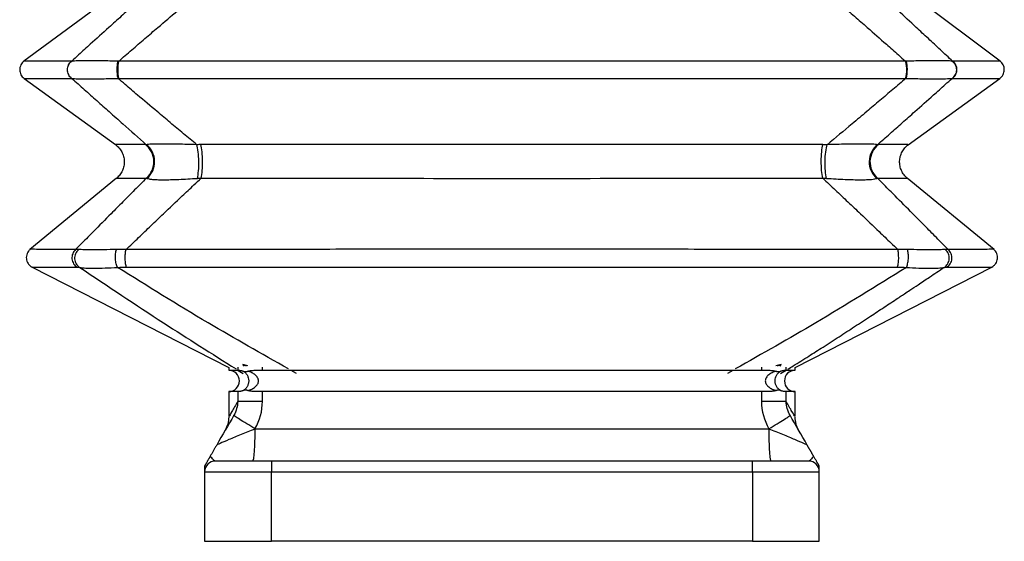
# Model space of a CAD drawing. Header units: millimetres. Extents: x 0 to 1118, y 0 to 864.
# Tile 17 of 25: x 656 to 840, y 389 to 487. Entities that reach past the tile are written whole.
import ezdxf

# ---------------------------------------------------------------- set-up
doc = ezdxf.new("R2010")
doc.units = ezdxf.units.MM
doc.header["$LTSCALE"] = 4

msp = doc.modelspace()

# ---------------------------------------------------------------- linework, layer by layer
for p, q in [((673.7, 491.82), (656.63, 479.24)), ((839.29, 479.25), (822.55, 491.84)), ((656.65, 476.03), (673.74, 463.67)), ((822.09, 463.63), (839.25, 476.04)), ((673.94, 457.34), (657.73, 444.01)), ((838.15, 444.01), (821.89, 457.38)), ((658.15, 440.74), (694.94, 421.94)), ((800.94, 421.94), (837.72, 440.74)), ((694.94, 421.94), (694.94, 421.45)), ((696.62, 422), (696.62, 421.45)), ((698.54, 422.28), (697.58, 422.54)), ((697.58, 422.54), (697.66, 422.28)), ((697.58, 422.54), (697.81, 422.23)), ((698.29, 422.23), (697.58, 422.54)), ((701.25, 421.45), (701.25, 422)), ((794.63, 422), (794.63, 421.45)), ((798.3, 422.54), (797.34, 422.28)), ((798.3, 422.54), (797.59, 422.23)), ((798.07, 422.23), (798.3, 422.54)), ((798.21, 422.28), (798.3, 422.54)), ((799.26, 421.45), (799.26, 422)), ((800.94, 421.45), (800.94, 421.94)), ((694.94, 421.45), (696.62, 421.45)), ((696.74, 421.42), (697.65, 420.84)), ((701.25, 421.45), (794.63, 421.45)), ((707.63, 420.84), (706.61, 421.42)), ((789.26, 421.42), (788.25, 420.84)), ((798.21, 420.81), (799.24, 421.45)), ((799.26, 421.45), (800.94, 421.45)), ((694.94, 417.45), (694.94, 412.8)), ((696.62, 417.45), (694.94, 417.45)), ((696.62, 417.45), (696.62, 415.61)), ((701.25, 415.61), (701.25, 417.45)), ((794.63, 417.45), (701.25, 417.45)), ((794.63, 417.45), (794.63, 415.61)), ((799.26, 415.61), (799.26, 417.45)), ((800.94, 417.45), (799.26, 417.45)), ((800.94, 412.8), (800.94, 417.45)), ((699.83, 410.45), (699.86, 410.51)), ((796.05, 410.45), (699.83, 410.45)), ((796.01, 410.51), (796.05, 410.45)), ((702.94, 404.45), (692.44, 404.45)), ((702.94, 404.45), (702.94, 402.45)), ((792.94, 404.45), (702.94, 404.45)), ((792.94, 402.45), (792.94, 404.45)), ((803.44, 404.45), (792.94, 404.45)), ((690.44, 402.45), (702.94, 402.45)), ((690.44, 402.45), (690.44, 389.45)), ((702.94, 402.45), (792.94, 402.45)), ((702.94, 389.45), (702.94, 402.45)), ((792.94, 402.45), (792.94, 389.45)), ((792.94, 402.45), (805.44, 402.45)), ((805.44, 389.45), (805.44, 402.45)), ((690.44, 389.45), (702.94, 389.45)), ((792.94, 389.45), (702.94, 389.45)), ((792.94, 389.45), (805.44, 389.45))]:
    msp.add_line(p, q)
for centre, radius, start, end in [((679.34, 461.36), 2.27, 85.3898, 89.5608), ((806.08, 414.5), 49.13, 89.0115, 89.9406), ((816.54, 461.36), 2.27, 90.4392, 94.6102), ((694.94, 419.45), 2, 270, 90), ((800.94, 419.45), 2, 90, 270), ((692.44, 402.45), 2, 90, 180), ((803.44, 402.45), 2, 360, 90)]:
    msp.add_arc(centre, radius, start, end)
for points, knots in [([(679.47, 491.81), (678.7, 491.12), (677.15, 489.73), (674.83, 487.64), (672.13, 485.2), (669.47, 482.79), (667.15, 480.69), (665.99, 479.63), (665.56, 479.25)], [0, 0, 0, 0, 0.166894, 0.333675, 0.500354, 0.750245, 0.908042, 1, 1, 1, 1]), ([(674.36, 479.25), (675.17, 479.95), (676.8, 481.36), (679.24, 483.46), (682.1, 485.91), (684.9, 488.3), (687.37, 490.38), (688.6, 491.43), (689.08, 491.83)], [0, 0, 0, 0, 0.1670107, 0.3335518, 0.4996328, 0.7497115, 0.9040508, 1, 1, 1, 1]), ([(807.24, 491.82), (808.04, 491.13), (809.64, 489.74), (812.04, 487.65), (814.83, 485.21), (817.57, 482.79), (819.94, 480.69), (821.13, 479.64), (821.56, 479.25)], [0, 0, 0, 0, 0.166889, 0.333673, 0.500359, 0.750249, 0.908175, 1, 1, 1, 1]), ([(830.39, 479.25), (829.63, 479.96), (828.12, 481.36), (825.86, 483.47), (823.22, 485.91), (820.65, 488.3), (818.39, 490.39), (817.26, 491.44), (816.82, 491.84)], [0, 0, 0, 0, 0.167013, 0.333552, 0.499627, 0.749707, 0.904036, 1, 1, 1, 1]), ([(656.64, 479.25), (656.52, 479.15), (656.28, 478.95), (656.03, 478.55), (655.87, 478.1), (655.81, 477.63), (655.87, 477.16), (656.04, 476.72), (656.3, 476.32), (656.54, 476.12), (656.66, 476.02)], [0, 0, 0, 0, 0.124994, 0.249999, 0.375001, 0.499994, 0.625001, 0.749995, 0.875, 1, 1, 1, 1]), ([(665.56, 479.25), (662.61, 479.25), (660.37, 479.25), (658.14, 479.25), (657.58, 479.25), (657.02, 479.25), (656.88, 479.25), (656.69, 479.25), (656.64, 479.25), (656.64, 479.25)], [0, 0, 0, 0, 0.5, 0.5, 0.75, 0.75, 0.875, 0.875, 1, 1, 1, 1]), ([(665.57, 476.03), (665.33, 476.21), (665.13, 476.46), (664.85, 477.01), (664.78, 477.32), (664.77, 477.95), (664.85, 478.26), (665.12, 478.81), (665.32, 479.06), (665.56, 479.25)], [0, 0, 0, 0, 0.25, 0.25, 0.5, 0.5, 0.75, 0.75, 1, 1, 1, 1]), ([(665.59, 476.03), (665.34, 476.21), (665.14, 476.46), (664.87, 477.01), (664.79, 477.32), (664.79, 477.95), (664.86, 478.26), (665.13, 478.82), (665.33, 479.06), (665.57, 479.25)], [0, 0, 0, 0, 0.25, 0.25, 0.5, 0.5, 0.75, 0.75, 1, 1, 1, 1]), ([(674.2, 479.25), (673.19, 479.27), (672.19, 479.29), (670.33, 479.32), (669.47, 479.32), (668.33, 479.32), (667.98, 479.32), (667.33, 479.31), (667.04, 479.31), (666.26, 479.29), (665.86, 479.27), (665.57, 479.25)], [0, 0, 0, 0, 0.25, 0.25, 0.5, 0.5, 0.625, 0.625, 0.75, 0.75, 1, 1, 1, 1]), ([(674.2, 479.25), (674.14, 479.07), (674.09, 478.82), (674.03, 478.26), (674.01, 477.95), (674.01, 477.33), (674.03, 477.02), (674.1, 476.46), (674.16, 476.22), (674.22, 476.04)], [0, 0, 0, 0, 0.25, 0.25, 0.5, 0.5, 0.75, 0.75, 1, 1, 1, 1]), ([(674.36, 479.25), (674.3, 479.06), (674.25, 478.82), (674.18, 478.26), (674.17, 477.95), (674.17, 477.33), (674.18, 477.02), (674.25, 476.46), (674.3, 476.22), (674.36, 476.04)], [0, 0, 0, 0, 0.25, 0.25, 0.5, 0.5, 0.75, 0.75, 1, 1, 1, 1]), ([(821.56, 479.25), (809.56, 479.25), (797.34, 479.25), (778.88, 479.25), (772.7, 479.25), (760.33, 479.25), (754.14, 479.25), (744.87, 479.25), (741.78, 479.25), (735.6, 479.25), (732.5, 479.25), (723.23, 479.25), (717.05, 479.25), (698.58, 479.25), (686.36, 479.25), (674.36, 479.25)], [0, 0, 0, 0, 0.25, 0.25, 0.375, 0.375, 0.5, 0.5, 0.5625, 0.5625, 0.625, 0.625, 0.75, 0.75, 1, 1, 1, 1]), ([(821.56, 479.25), (821.62, 479.06), (821.67, 478.82), (821.74, 478.26), (821.76, 477.95), (821.75, 477.33), (821.74, 477.02), (821.67, 476.46), (821.62, 476.22), (821.56, 476.04)], [0, 0, 0, 0, 0.25, 0.25, 0.5, 0.5, 0.75, 0.75, 1, 1, 1, 1]), ([(821.67, 479.25), (821.73, 479.06), (821.78, 478.82), (821.85, 478.26), (821.87, 477.95), (821.86, 477.33), (821.84, 477.02), (821.77, 476.46), (821.72, 476.22), (821.66, 476.04)], [0, 0, 0, 0, 0.25, 0.25, 0.5, 0.5, 0.75, 0.75, 1, 1, 1, 1]), ([(830.33, 479.26), (830.04, 479.28), (829.63, 479.29), (828.58, 479.31), (827.93, 479.32), (826.79, 479.32), (826.38, 479.32), (825.52, 479.31), (825.08, 479.31), (823.68, 479.29), (822.68, 479.27), (821.67, 479.25)], [0, 0, 0, 0, 0.25, 0.25, 0.5, 0.5, 0.625, 0.625, 0.75, 0.75, 1, 1, 1, 1]), ([(830.33, 479.26), (830.57, 479.07), (830.77, 478.82), (831.03, 478.27), (831.1, 477.95), (831.1, 477.33), (831.03, 477.02), (830.75, 476.47), (830.55, 476.23), (830.31, 476.04)], [0, 0, 0, 0, 0.25, 0.25, 0.5, 0.5, 0.75, 0.75, 1, 1, 1, 1]), ([(830.39, 479.25), (830.63, 479.06), (830.82, 478.82), (831.09, 478.26), (831.16, 477.95), (831.15, 477.33), (831.08, 477.02), (830.8, 476.47), (830.6, 476.23), (830.36, 476.04)], [0, 0, 0, 0, 0.25, 0.25, 0.5, 0.5, 0.75, 0.75, 1, 1, 1, 1]), ([(839.27, 479.26), (839.27, 479.26), (839.23, 479.26), (839.04, 479.26), (838.9, 479.26), (838.34, 479.26), (837.79, 479.26), (835.56, 479.25), (833.33, 479.25), (830.39, 479.25)], [0, 0, 0, 0, 0.125, 0.125, 0.25, 0.25, 0.5, 0.5, 1, 1, 1, 1]), ([(839.24, 476.04), (839.36, 476.14), (839.6, 476.34), (839.86, 476.73), (840.03, 477.17), (840.09, 477.64), (840.04, 478.11), (839.88, 478.55), (839.63, 478.95), (839.39, 479.15), (839.27, 479.26)], [0, 0, 0, 0, 0.1250002, 0.2500048, 0.3749985, 0.5000057, 0.6249994, 0.7500014, 0.8750055, 1, 1, 1, 1]), ([(656.66, 476.02), (656.66, 476.02), (656.7, 476.02), (656.89, 476.02), (657.03, 476.02), (657.59, 476.02), (658.15, 476.02), (660.39, 476.02), (662.62, 476.03), (665.57, 476.03)], [0, 0, 0, 0, 0.125, 0.125, 0.25, 0.25, 0.5, 0.5, 1, 1, 1, 1]), ([(665.59, 476.03), (665.87, 476), (666.27, 475.98), (667.06, 475.96), (667.35, 475.95), (667.99, 475.94), (668.34, 475.94), (669.49, 475.94), (670.34, 475.95), (672.21, 475.98), (673.21, 476.01), (674.22, 476.04)], [0, 0, 0, 0, 0.25, 0.25, 0.375, 0.375, 0.5, 0.5, 0.75, 0.75, 1, 1, 1, 1]), ([(665.59, 476.03), (666.36, 475.34), (667.91, 473.95), (670.24, 471.88), (672.65, 469.73), (675.75, 466.98), (678.07, 464.92), (679.52, 463.63)], [0, 0, 0, 0, 0.1664854, 0.3330265, 0.4996333, 0.6853849, 1, 1, 1, 1]), ([(688.95, 463.63), (688.13, 464.31), (686.48, 465.68), (684.01, 467.75), (681.14, 470.16), (678.33, 472.54), (675.89, 474.61), (674.67, 475.65), (674.22, 476.04)], [0, 0, 0, 0, 0.166892, 0.333678, 0.500367, 0.750253, 0.907786, 1, 1, 1, 1]), ([(674.36, 476.04), (686.36, 476.03), (698.58, 476.03), (717.05, 476.03), (723.23, 476.03), (732.5, 476.03), (735.6, 476.03), (741.78, 476.03), (744.87, 476.03), (754.14, 476.03), (760.33, 476.03), (772.69, 476.03), (778.87, 476.03), (797.34, 476.03), (809.56, 476.03), (821.56, 476.04)], [0, 0, 0, 0, 0.25, 0.25, 0.375, 0.375, 0.4375, 0.4375, 0.5, 0.5, 0.625, 0.625, 0.75, 0.75, 1, 1, 1, 1]), ([(821.66, 476.04), (820.85, 475.34), (819.22, 473.96), (816.78, 471.89), (814.23, 469.74), (810.95, 466.98), (808.48, 464.92), (806.92, 463.63)], [0, 0, 0, 0, 0.1664854, 0.3330264, 0.4996331, 0.6853738, 1, 1, 1, 1]), ([(816.35, 463.63), (817.13, 464.31), (818.68, 465.69), (821, 467.75), (823.71, 470.16), (826.39, 472.54), (828.72, 474.62), (829.88, 475.66), (830.31, 476.04)], [0, 0, 0, 0, 0.1668927, 0.3336782, 0.5003671, 0.7502535, 0.9077829, 1, 1, 1, 1]), ([(821.66, 476.04), (822.67, 476.01), (823.67, 475.99), (825.06, 475.96), (825.51, 475.96), (826.36, 475.95), (826.77, 475.95), (827.91, 475.95), (828.56, 475.96), (829.61, 475.99), (830.02, 476.01), (830.31, 476.04)], [0, 0, 0, 0, 0.25, 0.25, 0.375, 0.375, 0.5, 0.5, 0.75, 0.75, 1, 1, 1, 1]), ([(830.36, 476.04), (833.3, 476.04), (835.53, 476.04), (837.76, 476.04), (838.31, 476.04), (838.87, 476.04), (839.01, 476.04), (839.2, 476.04), (839.24, 476.04), (839.24, 476.04)], [0, 0, 0, 0, 0.5, 0.5, 0.75, 0.75, 0.875, 0.875, 1, 1, 1, 1]), ([(673.74, 463.67), (673.97, 463.47), (674.44, 463.08), (674.96, 462.31), (675.29, 461.46), (675.43, 460.55), (675.35, 459.63), (675.07, 458.76), (674.6, 457.96), (674.16, 457.54), (673.94, 457.33)], [0, 0, 0, 0, 0.1250011, 0.2500029, 0.3750036, 0.500003, 0.6250026, 0.7500015, 0.8750009, 1, 1, 1, 1]), ([(679.36, 463.64), (678.38, 463.64), (676.42, 463.65), (674.67, 463.66), (673.76, 463.67), (673.83, 463.67), (673.85, 463.66)], [0, 0, 0, 0, 0.284595, 0.570266, 0.856614, 1, 1, 1, 1]), ([(679.55, 457.38), (680, 457.76), (680.36, 458.25), (680.84, 459.35), (680.96, 459.95), (680.92, 461.15), (680.77, 461.75), (680.22, 462.81), (679.83, 463.28), (679.36, 463.64)], [0, 0, 0, 0, 0.25, 0.25, 0.5, 0.5, 0.75, 0.75, 1, 1, 1, 1]), ([(688.95, 463.63), (687.75, 463.67), (686.56, 463.7), (684.93, 463.73), (684.42, 463.74), (683.44, 463.75), (682.98, 463.75), (682.15, 463.75), (681.77, 463.75), (681.1, 463.74), (680.8, 463.73), (680.3, 463.71), (680.09, 463.69), (679.75, 463.66), (679.62, 463.65), (679.52, 463.63)], [0, 0, 0, 0, 0.25, 0.25, 0.375, 0.375, 0.5, 0.5, 0.625, 0.625, 0.75, 0.75, 0.875, 0.875, 1, 1, 1, 1]), ([(679.65, 457.33), (680.11, 457.72), (680.48, 458.21), (680.97, 459.31), (681.1, 459.91), (681.07, 461.12), (680.92, 461.72), (680.39, 462.8), (680, 463.27), (679.52, 463.63)], [0, 0, 0, 0, 0.25, 0.25, 0.5, 0.5, 0.75, 0.75, 1, 1, 1, 1]), ([(689.08, 457.33), (689.18, 457.72), (689.25, 458.21), (689.34, 459.31), (689.36, 459.91), (689.33, 461.12), (689.29, 461.72), (689.16, 462.8), (689.06, 463.27), (688.95, 463.63)], [0, 0, 0, 0, 0.25, 0.25, 0.5, 0.5, 0.75, 0.75, 1, 1, 1, 1]), ([(806.13, 463.64), (796.61, 463.65), (786.96, 463.65), (767.52, 463.66), (757.73, 463.67), (738.15, 463.67), (728.36, 463.66), (708.92, 463.65), (699.27, 463.65), (689.75, 463.64)], [0, 0, 0, 0, 0.25, 0.25, 0.5, 0.5, 0.75, 0.75, 1, 1, 1, 1]), ([(689.79, 457.38), (689.87, 457.76), (689.94, 458.25), (690.04, 459.35), (690.06, 459.95), (690.05, 461.15), (690.02, 461.75), (689.92, 462.81), (689.84, 463.28), (689.75, 463.64)], [0, 0, 0, 0, 0.25, 0.25, 0.5, 0.5, 0.75, 0.75, 1, 1, 1, 1]), ([(806.09, 457.38), (806, 457.76), (805.93, 458.25), (805.84, 459.35), (805.82, 459.95), (805.83, 461.15), (805.85, 461.75), (805.96, 462.81), (806.04, 463.28), (806.13, 463.64)], [0, 0, 0, 0, 0.25, 0.25, 0.5, 0.5, 0.75, 0.75, 1, 1, 1, 1]), ([(806.8, 457.33), (806.7, 457.72), (806.63, 458.21), (806.54, 459.31), (806.52, 459.91), (806.55, 461.12), (806.59, 461.72), (806.72, 462.8), (806.81, 463.27), (806.92, 463.63)], [0, 0, 0, 0, 0.25, 0.25, 0.5, 0.5, 0.75, 0.75, 1, 1, 1, 1]), ([(816.35, 463.63), (816.17, 463.67), (815.83, 463.7), (815.08, 463.73), (814.79, 463.74), (814.12, 463.75), (813.73, 463.75), (812.9, 463.75), (812.44, 463.75), (811.47, 463.74), (810.95, 463.73), (809.87, 463.71), (809.3, 463.69), (808.13, 463.66), (807.53, 463.65), (806.92, 463.63)], [0, 0, 0, 0, 0.25, 0.25, 0.375, 0.375, 0.5, 0.5, 0.625, 0.625, 0.75, 0.75, 0.875, 0.875, 1, 1, 1, 1]), ([(816.35, 463.63), (815.88, 463.27), (815.49, 462.8), (814.95, 461.72), (814.81, 461.12), (814.78, 459.91), (814.9, 459.31), (815.4, 458.21), (815.77, 457.72), (816.23, 457.33)], [0, 0, 0, 0, 0.25, 0.25, 0.5, 0.5, 0.75, 0.75, 1, 1, 1, 1]), ([(816.52, 463.64), (816.05, 463.28), (815.66, 462.81), (815.11, 461.75), (814.96, 461.15), (814.92, 459.95), (815.04, 459.35), (815.52, 458.25), (815.88, 457.76), (816.33, 457.38)], [0, 0, 0, 0, 0.25, 0.25, 0.5, 0.5, 0.75, 0.75, 1, 1, 1, 1]), ([(822.02, 463.66), (822.05, 463.67), (822.11, 463.67), (821.21, 463.66), (819.46, 463.65), (817.5, 463.64), (816.52, 463.64)], [0, 0, 0, 0, 0.143254, 0.429647, 0.715361, 1, 1, 1, 1]), ([(821.94, 457.33), (821.72, 457.54), (821.28, 457.96), (820.81, 458.76), (820.53, 459.63), (820.45, 460.55), (820.58, 461.46), (820.92, 462.31), (821.43, 463.08), (821.9, 463.47), (822.14, 463.67)], [0, 0, 0, 0, 0.124999, 0.249999, 0.374998, 0.499997, 0.624996, 0.749997, 0.874999, 1, 1, 1, 1]), ([(679.55, 457.38), (678.81, 456.64), (677.34, 455.16), (675.13, 452.94), (672.56, 450.34), (670.02, 447.78), (667.81, 445.54), (666.71, 444.43), (666.3, 444.01)], [0, 0, 0, 0, 0.166898, 0.333686, 0.500373, 0.750259, 0.907977, 1, 1, 1, 1]), ([(674.05, 457.34), (674.03, 457.34), (673.96, 457.34), (674.86, 457.34), (676.61, 457.35), (678.57, 457.37), (679.55, 457.38)], [0, 0, 0, 0, 0.1433, 0.429676, 0.715376, 1, 1, 1, 1]), ([(675.74, 444.01), (676.52, 444.76), (678.07, 446.26), (680.4, 448.49), (683.12, 451.09), (685.8, 453.63), (688.16, 455.84), (689.34, 456.95), (689.79, 457.38)], [0, 0, 0, 0, 0.167407, 0.333946, 0.499627, 0.749707, 0.904389, 1, 1, 1, 1]), ([(679.65, 457.33), (679.75, 457.3), (679.88, 457.26), (680.22, 457.2), (680.43, 457.17), (680.94, 457.12), (681.23, 457.11), (681.9, 457.08), (682.28, 457.08), (683.12, 457.08), (683.58, 457.08), (684.55, 457.11), (685.07, 457.12), (686.69, 457.19), (687.88, 457.26), (689.08, 457.33)], [0, 0, 0, 0, 0.125, 0.125, 0.25, 0.25, 0.375, 0.375, 0.5, 0.5, 0.625, 0.625, 0.75, 0.75, 1, 1, 1, 1]), ([(689.79, 457.38), (699.3, 457.36), (708.95, 457.35), (728.37, 457.34), (738.16, 457.33), (757.72, 457.33), (767.5, 457.34), (786.93, 457.35), (796.58, 457.36), (806.09, 457.38)], [0, 0, 0, 0, 0.25, 0.25, 0.5, 0.5, 0.75, 0.75, 1, 1, 1, 1]), ([(806.09, 457.38), (806.88, 456.64), (808.45, 455.16), (810.8, 452.94), (813.54, 450.34), (816.22, 447.78), (818.55, 445.54), (819.71, 444.43), (820.14, 444.01)], [0, 0, 0, 0, 0.166897, 0.333685, 0.500373, 0.750259, 0.907968, 1, 1, 1, 1]), ([(806.8, 457.33), (807.4, 457.3), (808, 457.26), (809.16, 457.2), (809.73, 457.17), (810.82, 457.12), (811.33, 457.11), (812.3, 457.08), (812.76, 457.08), (813.6, 457.08), (813.98, 457.08), (814.65, 457.11), (814.94, 457.12), (815.7, 457.19), (816.04, 457.26), (816.23, 457.33)], [0, 0, 0, 0, 0.125, 0.125, 0.25, 0.25, 0.375, 0.375, 0.5, 0.5, 0.625, 0.625, 0.75, 0.75, 1, 1, 1, 1]), ([(829.58, 444.01), (828.84, 444.76), (827.36, 446.26), (825.15, 448.49), (822.58, 451.09), (820.06, 453.63), (817.85, 455.84), (816.75, 456.95), (816.33, 457.38)], [0, 0, 0, 0, 0.167404, 0.333943, 0.499627, 0.749707, 0.904389, 1, 1, 1, 1]), ([(816.33, 457.38), (817.31, 457.37), (819.27, 457.35), (821.02, 457.34), (821.92, 457.34), (821.85, 457.34), (821.83, 457.34)], [0, 0, 0, 0, 0.284623, 0.57032, 0.856696, 1, 1, 1, 1]), ([(657.8, 444.06), (657.68, 443.95), (657.44, 443.72), (657.2, 443.28), (657.06, 442.8), (657.06, 442.3), (657.17, 441.82), (657.4, 441.38), (657.73, 441), (658.01, 440.82), (658.15, 440.74)], [0, 0, 0, 0, 0.125, 0.250001, 0.375002, 0.499999, 0.624999, 0.749997, 0.874998, 1, 1, 1, 1]), ([(666.3, 444.01), (664.99, 444.02), (662.37, 444.04), (659.78, 444.05), (658.1, 444.06), (657.9, 444.06), (657.8, 444.06)], [0, 0, 0, 0, 0.24979, 0.499999, 0.750232, 1, 1, 1, 1]), ([(820.14, 444.01), (808.36, 444.03), (796.36, 444.04), (778.25, 444.06), (772.19, 444.06), (760.07, 444.06), (754, 444.06), (741.88, 444.06), (735.81, 444.06), (723.69, 444.06), (717.63, 444.06), (699.51, 444.04), (687.52, 444.03), (675.74, 444.01)], [0, 0, 0, 0, 0.25, 0.25, 0.375, 0.375, 0.5, 0.5, 0.625, 0.625, 0.75, 0.75, 1, 1, 1, 1]), ([(838.08, 444.06), (837.98, 444.06), (837.78, 444.06), (836.1, 444.05), (833.51, 444.04), (830.89, 444.02), (829.58, 444.01)], [0, 0, 0, 0, 0.249766, 0.500001, 0.750217, 1, 1, 1, 1]), ([(837.72, 440.74), (837.86, 440.82), (838.15, 441), (838.48, 441.38), (838.71, 441.82), (838.82, 442.3), (838.81, 442.8), (838.68, 443.28), (838.44, 443.72), (838.2, 443.95), (838.08, 444.06)], [0, 0, 0, 0, 0.125002, 0.250003, 0.375001, 0.500001, 0.624998, 0.749999, 0.875, 1, 1, 1, 1]), ([(666.3, 444.01), (666.06, 443.81), (665.87, 443.54), (665.62, 442.93), (665.58, 442.6), (665.64, 441.96), (665.75, 441.64), (666.1, 441.1), (666.34, 440.87), (666.61, 440.72)], [0, 0, 0, 0, 0.25, 0.25, 0.5, 0.5, 0.75, 0.75, 1, 1, 1, 1]), ([(666.87, 444.02), (666.62, 443.82), (666.41, 443.55), (666.15, 442.94), (666.09, 442.61), (666.13, 441.95), (666.23, 441.63), (666.57, 441.07), (666.81, 440.84), (667.08, 440.68)], [0, 0, 0, 0, 0.25, 0.25, 0.5, 0.5, 0.75, 0.75, 1, 1, 1, 1]), ([(673.93, 444.02), (673.13, 444), (672.34, 443.99), (670.86, 443.97), (670.18, 443.97), (669.26, 443.97), (668.97, 443.97), (668.44, 443.97), (668.19, 443.98), (667.52, 443.99), (667.15, 444), (666.87, 444.02)], [0, 0, 0, 0, 0.25, 0.25, 0.5, 0.5, 0.625, 0.625, 0.75, 0.75, 1, 1, 1, 1]), ([(674.14, 440.68), (674.05, 440.84), (673.96, 441.07), (673.83, 441.63), (673.78, 441.95), (673.74, 442.61), (673.74, 442.94), (673.8, 443.55), (673.86, 443.82), (673.93, 444.02)], [0, 0, 0, 0, 0.25, 0.25, 0.5, 0.5, 0.75, 0.75, 1, 1, 1, 1]), ([(675.82, 440.72), (675.75, 440.87), (675.69, 441.1), (675.61, 441.64), (675.58, 441.96), (675.57, 442.6), (675.58, 442.93), (675.63, 443.54), (675.68, 443.81), (675.74, 444.01)], [0, 0, 0, 0, 0.25, 0.25, 0.5, 0.5, 0.75, 0.75, 1, 1, 1, 1]), ([(820.06, 440.72), (820.13, 440.87), (820.19, 441.1), (820.27, 441.64), (820.3, 441.96), (820.31, 442.6), (820.3, 442.93), (820.24, 443.54), (820.2, 443.81), (820.14, 444.01)], [0, 0, 0, 0, 0.25, 0.25, 0.5, 0.5, 0.75, 0.75, 1, 1, 1, 1]), ([(821.74, 440.68), (821.83, 440.84), (821.92, 441.07), (822.05, 441.63), (822.1, 441.95), (822.14, 442.61), (822.13, 442.94), (822.07, 443.55), (822.02, 443.82), (821.95, 444.02)], [0, 0, 0, 0, 0.25, 0.25, 0.5, 0.5, 0.75, 0.75, 1, 1, 1, 1]), ([(829.01, 444.02), (828.73, 444), (828.36, 443.99), (827.68, 443.98), (827.44, 443.97), (826.9, 443.97), (826.62, 443.97), (826, 443.97), (825.68, 443.97), (825, 443.97), (824.64, 443.98), (823.54, 443.99), (822.75, 444), (821.95, 444.02)], [0, 0, 0, 0, 0.25, 0.25, 0.375, 0.375, 0.5, 0.5, 0.625, 0.625, 0.75, 0.75, 1, 1, 1, 1]), ([(828.8, 440.68), (829.07, 440.84), (829.31, 441.07), (829.64, 441.63), (829.74, 441.95), (829.79, 442.61), (829.73, 442.94), (829.47, 443.55), (829.26, 443.82), (829.01, 444.02)], [0, 0, 0, 0, 0.25, 0.25, 0.5, 0.5, 0.75, 0.75, 1, 1, 1, 1]), ([(829.27, 440.72), (829.54, 440.87), (829.78, 441.1), (830.13, 441.64), (830.24, 441.96), (830.3, 442.6), (830.25, 442.93), (830.01, 443.54), (829.82, 443.81), (829.58, 444.01)], [0, 0, 0, 0, 0.25, 0.25, 0.5, 0.5, 0.75, 0.75, 1, 1, 1, 1]), ([(658.16, 440.74), (658.16, 440.74), (657.98, 440.74), (658.59, 440.74), (660.09, 440.73), (662.71, 440.73), (665.31, 440.72), (666.61, 440.72)], [0, 0, 0, 0, 0.00009, 0.249829, 0.500033, 0.750221, 1, 1, 1, 1]), ([(667.08, 440.68), (667.37, 440.63), (667.74, 440.59), (668.41, 440.55), (668.66, 440.54), (669.19, 440.53), (669.48, 440.52), (670.4, 440.52), (671.08, 440.54), (672.56, 440.59), (673.34, 440.63), (674.14, 440.68)], [0, 0, 0, 0, 0.25, 0.25, 0.375, 0.375, 0.5, 0.5, 0.75, 0.75, 1, 1, 1, 1]), ([(667.08, 440.68), (672.31, 437.18), (682.09, 430.63), (691.79, 424.53), (696.31, 421.69)], [0, 0, 0, 0, 0.534627, 1, 1, 1, 1]), ([(706.14, 421.69), (701.09, 424.53), (690.25, 430.63), (679.75, 437.18), (674.14, 440.68)], [0, 0, 0, 0, 0.465373, 1, 1, 1, 1]), ([(675.82, 440.72), (687.59, 440.73), (699.57, 440.73), (717.66, 440.74), (723.71, 440.74), (735.83, 440.74), (741.88, 440.74), (753.99, 440.74), (760.05, 440.74), (772.16, 440.74), (778.22, 440.74), (796.31, 440.73), (808.29, 440.73), (820.06, 440.72)], [0, 0, 0, 0, 0.25, 0.25, 0.375, 0.375, 0.5, 0.5, 0.625, 0.625, 0.75, 0.75, 1, 1, 1, 1]), ([(821.74, 440.68), (816.12, 437.18), (805.63, 430.63), (794.79, 424.53), (789.74, 421.69)], [0, 0, 0, 0, 0.534632, 1, 1, 1, 1]), ([(799.56, 421.64), (799.9, 421.85), (801.2, 422.65), (803.4, 424.03), (806.26, 425.85), (809.12, 427.69), (812.07, 429.61), (814.45, 431.17), (816.29, 432.38), (817.58, 433.22), (818.86, 434.07), (820.01, 434.83), (820.85, 435.39), (821.59, 435.88), (822.57, 436.53), (824.14, 437.57), (826.27, 439), (827.89, 440.08), (828.8, 440.68)], [0, 0, 0, 0, 0.0344918, 0.1341905, 0.2259414, 0.329332, 0.4287356, 0.5298035, 0.5737469, 0.6177006, 0.6616671, 0.7056487, 0.7345851, 0.7479128, 0.781681, 0.8349708, 0.9077542, 1, 1, 1, 1]), ([(821.74, 440.68), (822.53, 440.63), (823.32, 440.59), (824.43, 440.55), (824.78, 440.54), (825.46, 440.53), (825.78, 440.52), (826.4, 440.52), (826.68, 440.53), (827.22, 440.54), (827.46, 440.55), (828.14, 440.59), (828.51, 440.63), (828.8, 440.68)], [0, 0, 0, 0, 0.25, 0.25, 0.375, 0.375, 0.5, 0.5, 0.625, 0.625, 0.75, 0.75, 1, 1, 1, 1]), ([(829.27, 440.72), (830.57, 440.72), (833.17, 440.73), (835.79, 440.73), (837.29, 440.74), (837.9, 440.74), (837.72, 440.74), (837.72, 440.74)], [0, 0, 0, 0, 0.249773, 0.499966, 0.750171, 0.99991, 1, 1, 1, 1]), ([(696.62, 421.45), (696.62, 421.45), (696.64, 421.45), (696.66, 421.45), (696.69, 421.45), (696.72, 421.44), (696.77, 421.44), (696.85, 421.44), (696.98, 421.43), (697.14, 421.41), (697.31, 421.38), (697.49, 421.33), (697.63, 421.27), (697.69, 421.25)], [0, 0, 0, 0, 0.075302, 0.139834, 0.193596, 0.236588, 0.268809, 0.413949, 0.530198, 0.659938, 0.774871, 0.892331, 1, 1, 1, 1]), ([(697.69, 421.25), (697.72, 421.24), (697.78, 421.21), (697.87, 421.19), (697.97, 421.18), (698.1, 421.17), (698.28, 421.18), (698.42, 421.23), (698.49, 421.25)], [0, 0, 0, 0, 0.125021, 0.24969, 0.374553, 0.500158, 0.75019, 1, 1, 1, 1]), ([(697.69, 421.25), (697.82, 421.18), (697.94, 421.09), (698.17, 420.86), (698.28, 420.73), (698.46, 420.42), (698.54, 420.24), (698.65, 419.86), (698.68, 419.65), (698.68, 419.24), (698.65, 419.03), (698.54, 418.65), (698.46, 418.47), (698.28, 418.16), (698.17, 418.03), (697.94, 417.81), (697.82, 417.71), (697.69, 417.64)], [0, 0, 0, 0, 0.125, 0.125, 0.25, 0.25, 0.375, 0.375, 0.5, 0.5, 0.625, 0.625, 0.75, 0.75, 0.875, 0.875, 1, 1, 1, 1]), ([(698.49, 421.25), (698.53, 421.26), (698.62, 421.29), (698.75, 421.32), (698.89, 421.35), (699.09, 421.38), (699.36, 421.41), (699.69, 421.43), (700.06, 421.44), (700.41, 421.44), (700.81, 421.45), (701.08, 421.45), (701.25, 421.45)], [0, 0, 0, 0, 0.052841, 0.108076, 0.165781, 0.226022, 0.341321, 0.471482, 0.588476, 0.733157, 0.832546, 1, 1, 1, 1]), ([(698.49, 417.64), (698.76, 417.71), (699.01, 417.81), (699.49, 418.03), (699.71, 418.16), (700.09, 418.47), (700.24, 418.65), (700.46, 419.03), (700.52, 419.24), (700.52, 419.65), (700.46, 419.86), (700.24, 420.24), (700.09, 420.42), (699.71, 420.73), (699.49, 420.86), (699.01, 421.09), (698.76, 421.18), (698.49, 421.25)], [0, 0, 0, 0, 0.125, 0.125, 0.25, 0.25, 0.375, 0.375, 0.5, 0.5, 0.625, 0.625, 0.75, 0.75, 0.875, 0.875, 1, 1, 1, 1]), ([(794.63, 421.45), (794.71, 421.45), (794.85, 421.45), (795.04, 421.45), (795.2, 421.45), (795.32, 421.44), (795.54, 421.44), (795.82, 421.44), (796.19, 421.43), (796.52, 421.41), (796.84, 421.38), (797.13, 421.33), (797.3, 421.27), (797.39, 421.25)], [0, 0, 0, 0, 0.074949, 0.13918, 0.192695, 0.235492, 0.26757, 0.412775, 0.528997, 0.658992, 0.77406, 0.891959, 1, 1, 1, 1]), ([(797.39, 421.25), (797.12, 421.18), (796.87, 421.09), (796.39, 420.86), (796.17, 420.73), (795.79, 420.42), (795.63, 420.24), (795.41, 419.86), (795.35, 419.65), (795.35, 419.24), (795.41, 419.03), (795.63, 418.65), (795.79, 418.47), (796.17, 418.16), (796.39, 418.03), (796.87, 417.81), (797.12, 417.71), (797.39, 417.64)], [0, 0, 0, 0, 0.125, 0.125, 0.25, 0.25, 0.375, 0.375, 0.5, 0.5, 0.625, 0.625, 0.75, 0.75, 0.875, 0.875, 1, 1, 1, 1]), ([(798.19, 417.64), (798.06, 417.71), (797.93, 417.81), (797.7, 418.03), (797.6, 418.16), (797.41, 418.47), (797.34, 418.65), (797.23, 419.03), (797.2, 419.24), (797.2, 419.65), (797.23, 419.86), (797.34, 420.24), (797.41, 420.42), (797.6, 420.73), (797.7, 420.86), (797.93, 421.09), (798.06, 421.18), (798.19, 421.25)], [0, 0, 0, 0, 0.125, 0.125, 0.25, 0.25, 0.375, 0.375, 0.5, 0.5, 0.625, 0.625, 0.75, 0.75, 0.875, 0.875, 1, 1, 1, 1]), ([(797.39, 421.25), (797.42, 421.24), (797.49, 421.21), (797.6, 421.19), (797.71, 421.18), (797.84, 421.17), (798.01, 421.18), (798.13, 421.23), (798.19, 421.25)], [0, 0, 0, 0, 0.12502, 0.249688, 0.374552, 0.500158, 0.750191, 1, 1, 1, 1]), ([(798.19, 421.25), (798.22, 421.26), (798.28, 421.29), (798.38, 421.32), (798.47, 421.35), (798.6, 421.38), (798.74, 421.41), (798.9, 421.43), (799.03, 421.44), (799.13, 421.44), (799.22, 421.45), (799.24, 421.45), (799.26, 421.45)], [0, 0, 0, 0, 0.052841, 0.108076, 0.165781, 0.226022, 0.341321, 0.471482, 0.588476, 0.733157, 0.832546, 1, 1, 1, 1]), ([(697.69, 417.64), (697.66, 417.63), (697.59, 417.6), (697.48, 417.56), (697.37, 417.53), (697.26, 417.51), (697.16, 417.49), (697.05, 417.47), (696.96, 417.46), (696.86, 417.45), (696.76, 417.45), (696.67, 417.45), (696.64, 417.45), (696.62, 417.45)], [0, 0, 0, 0, 0.057792, 0.119602, 0.185533, 0.255668, 0.330077, 0.408819, 0.491942, 0.572032, 0.683406, 0.826065, 1, 1, 1, 1]), ([(698.49, 417.64), (698.46, 417.66), (698.38, 417.68), (698.28, 417.7), (698.17, 417.72), (698.04, 417.72), (697.87, 417.71), (697.75, 417.66), (697.69, 417.64)], [0, 0, 0, 0, 0.125254, 0.25, 0.374787, 0.500164, 0.75044, 1, 1, 1, 1]), ([(701.25, 417.45), (701.17, 417.45), (701.03, 417.45), (700.84, 417.45), (700.68, 417.45), (700.55, 417.45), (700.34, 417.45), (700.05, 417.45), (699.68, 417.46), (699.35, 417.48), (699.04, 417.51), (698.75, 417.56), (698.58, 417.62), (698.49, 417.64)], [0, 0, 0, 0, 0.075181, 0.139575, 0.193181, 0.236, 0.268029, 0.413203, 0.529271, 0.659035, 0.77417, 0.892008, 1, 1, 1, 1]), ([(797.39, 417.64), (797.34, 417.63), (797.25, 417.6), (797.1, 417.56), (796.94, 417.53), (796.76, 417.51), (796.56, 417.49), (796.35, 417.47), (796.13, 417.46), (795.87, 417.45), (795.55, 417.45), (795.12, 417.45), (794.81, 417.45), (794.63, 417.45)], [0, 0, 0, 0, 0.0576554, 0.1193073, 0.185057, 0.2549878, 0.3291691, 0.4076589, 0.490506, 0.5708031, 0.6824865, 0.825555, 1, 1, 1, 1]), ([(798.19, 417.64), (798.16, 417.66), (798.1, 417.68), (798, 417.7), (797.91, 417.72), (797.78, 417.72), (797.6, 417.71), (797.46, 417.66), (797.39, 417.64)], [0, 0, 0, 0, 0.12523, 0.249967, 0.374762, 0.500164, 0.750474, 1, 1, 1, 1]), ([(799.26, 417.45), (799.25, 417.45), (799.24, 417.45), (799.21, 417.45), (799.19, 417.45), (799.16, 417.45), (799.11, 417.45), (799.03, 417.45), (798.89, 417.46), (798.74, 417.48), (798.57, 417.51), (798.38, 417.56), (798.25, 417.62), (798.19, 417.64)], [0, 0, 0, 0, 0.075181, 0.139575, 0.193181, 0.236, 0.268029, 0.413203, 0.529271, 0.659035, 0.77417, 0.892008, 1, 1, 1, 1]), ([(696.62, 415.61), (696.23, 414.93), (695.45, 413.57), (694.96, 412.71), (694.99, 412.78), (695.01, 412.8)], [0, 0, 0, 0, 0.401001, 0.800501, 1, 1, 1, 1]), ([(701.25, 415.61), (700.06, 415.61), (698.91, 415.61), (697.65, 415.61), (697.31, 415.61), (696.81, 415.61), (696.66, 415.61), (696.62, 415.61)], [0, 0, 0, 0, 0.5, 0.5, 0.75, 0.75, 1, 1, 1, 1]), ([(799.26, 415.61), (799.22, 415.61), (799.07, 415.61), (798.57, 415.61), (798.23, 415.61), (796.96, 415.61), (795.82, 415.61), (794.63, 415.61)], [0, 0, 0, 0, 0.25, 0.25, 0.5, 0.5, 1, 1, 1, 1]), ([(800.87, 412.8), (800.88, 412.78), (800.92, 412.71), (800.43, 413.57), (799.65, 414.93), (799.26, 415.61)], [0, 0, 0, 0, 0.199499, 0.598999, 1, 1, 1, 1]), ([(699.86, 410.51), (698.78, 411.14), (697.74, 411.76), (696.65, 412.45), (696.36, 412.64), (695.99, 412.91), (695.89, 412.99), (695.9, 413.01)], [0, 0, 0, 0, 0.5, 0.5, 0.75, 0.75, 1, 1, 1, 1]), ([(796.01, 410.51), (797.1, 411.14), (798.14, 411.76), (799.23, 412.45), (799.52, 412.64), (799.89, 412.91), (799.99, 412.99), (799.98, 413.01)], [0, 0, 0, 0, 0.5, 0.5, 0.75, 0.75, 1, 1, 1, 1]), ([(694.94, 412.68), (694.91, 412.24), (694.85, 411.36), (694.46, 410.58), (694.27, 410.18)], [0, 0, 0, 0, 0.5, 1, 1, 1, 1]), ([(801.61, 410.18), (801.41, 410.58), (801.03, 411.36), (800.97, 412.24), (800.94, 412.68)], [0, 0, 0, 0, 0.5, 1, 1, 1, 1]), ([(699.83, 410.45), (698.95, 410.1), (698.07, 409.74), (696.43, 409.07), (695.65, 408.75), (694.31, 408.19), (693.74, 407.94), (693.14, 407.68), (692.98, 407.6), (692.76, 407.49), (692.7, 407.46), (692.69, 407.45)], [0, 0, 0, 0, 0.25, 0.25, 0.5, 0.5, 0.75, 0.75, 0.875, 0.875, 1, 1, 1, 1]), ([(699.83, 410.45), (699.83, 409.66), (699.81, 408.88), (699.77, 407.42), (699.74, 406.76), (699.65, 405.65), (699.61, 405.2), (699.5, 404.6), (699.44, 404.45), (699.38, 404.45)], [0, 0, 0, 0, 0.25, 0.25, 0.5, 0.5, 0.75, 0.75, 1, 1, 1, 1]), ([(796.5, 404.45), (796.44, 404.45), (796.38, 404.6), (796.27, 405.2), (796.22, 405.65), (796.14, 406.76), (796.11, 407.42), (796.06, 408.88), (796.05, 409.66), (796.05, 410.45)], [0, 0, 0, 0, 0.25, 0.25, 0.5, 0.5, 0.75, 0.75, 1, 1, 1, 1]), ([(803.19, 407.45), (803.18, 407.46), (803.12, 407.49), (802.9, 407.6), (802.74, 407.68), (802.14, 407.94), (801.57, 408.19), (800.23, 408.75), (799.45, 409.07), (797.8, 409.74), (796.93, 410.1), (796.05, 410.45)], [0, 0, 0, 0, 0.125, 0.125, 0.25, 0.25, 0.5, 0.5, 0.75, 0.75, 1, 1, 1, 1]), ([(692.69, 407.45), (692.65, 407.37), (692.56, 407.22), (692.43, 407), (692.3, 406.77), (692.17, 406.54), (692.03, 406.3), (691.89, 406.06), (691.76, 405.83), (691.62, 405.59), (691.54, 405.45), (691.49, 405.37)], [0, 0, 0, 0, 0.087096, 0.178925, 0.275979, 0.378781, 0.487868, 0.60382, 0.727336, 0.85915, 1, 1, 1, 1]), ([(804.38, 405.37), (804.36, 405.41), (804.31, 405.5), (804.24, 405.63), (804.16, 405.76), (804.08, 405.89), (804.01, 406.03), (803.93, 406.16), (803.85, 406.29), (803.78, 406.42), (803.7, 406.56), (803.62, 406.69), (803.55, 406.82), (803.48, 406.95), (803.4, 407.07), (803.33, 407.2), (803.26, 407.32), (803.21, 407.4), (803.19, 407.45)], [0, 0, 0, 0, 0.080389, 0.157817, 0.232413, 0.304311, 0.37364, 0.440533, 0.505118, 0.567521, 0.627849, 0.686198, 0.742665, 0.797344, 0.850328, 0.901708, 0.95157, 1, 1, 1, 1]), ([(691.49, 405.37), (691.47, 405.33), (691.43, 405.26), (691.36, 405.14), (691.29, 405.02), (691.2, 404.88), (691.12, 404.72), (691.02, 404.56), (690.93, 404.4), (690.84, 404.24), (690.74, 404.07), (690.66, 403.94), (690.61, 403.84), (690.56, 403.76), (690.53, 403.7), (690.5, 403.65), (690.48, 403.61), (690.46, 403.58), (690.45, 403.56), (690.44, 403.55), (690.44, 403.54), (690.44, 403.54), (690.44, 403.54), (690.44, 403.54), (690.44, 403.54), (690.44, 403.55)], [0, 0, 0, 0, 0.060789, 0.121081, 0.18103, 0.240783, 0.31821, 0.38262, 0.434462, 0.493524, 0.53571, 0.561501, 0.590125, 0.625528, 0.660074, 0.702547, 0.753287, 0.812495, 0.858055, 0.8973, 0.930252, 0.956949, 0.977432, 0.991753, 1, 1, 1, 1]), ([(692.44, 404.45), (692.32, 404.45), (692.17, 404.55), (691.85, 404.91), (691.67, 405.15), (691.49, 405.37)], [0, 0, 0, 0, 0.5, 0.5, 1, 1, 1, 1]), ([(804.38, 405.37), (804.21, 405.15), (804.03, 404.9), (803.7, 404.55), (803.56, 404.45), (803.44, 404.45)], [0, 0, 0, 0, 0.5, 0.5, 1, 1, 1, 1]), ([(805.44, 403.55), (805.44, 403.55), (805.44, 403.54), (805.44, 403.54), (805.44, 403.55), (805.44, 403.55), (805.43, 403.56), (805.43, 403.57), (805.41, 403.6), (805.38, 403.65), (805.33, 403.73), (805.28, 403.82), (805.23, 403.91), (805.17, 404.02), (805.11, 404.12), (805.05, 404.23), (804.97, 404.35), (804.89, 404.51), (804.79, 404.67), (804.69, 404.85), (804.57, 405.05), (804.47, 405.23), (804.41, 405.33), (804.38, 405.37)], [0, 0, 0, 0, 0.0052861, 0.0178466, 0.0377149, 0.0649229, 0.0995037, 0.1607207, 0.2145813, 0.3073216, 0.3614402, 0.4032313, 0.4351104, 0.4569676, 0.4806147, 0.5085764, 0.5423955, 0.5963149, 0.6679901, 0.7326997, 0.824889, 0.936434, 1, 1, 1, 1]), ([(690.44, 403.55), (690.44, 403.27), (690.44, 402.98), (690.44, 402.57), (690.44, 402.45), (690.44, 402.45)], [0, 0, 0, 0, 0.5, 0.5, 1, 1, 1, 1]), ([(805.44, 402.45), (805.44, 402.45), (805.44, 402.57), (805.44, 402.87), (805.44, 403), (805.44, 403.26), (805.44, 403.41), (805.44, 403.55)], [0, 0, 0, 0, 0.5, 0.5, 0.75, 0.75, 1, 1, 1, 1])]:
    msp.add_open_spline(points, degree=3, knots=knots)
for points in [[(665.57, 479.25), (665.57, 479.25), (665.56, 479.25), (665.56, 479.25)], [(674.36, 479.25), (674.3, 479.25), (674.25, 479.25), (674.2, 479.25)], [(821.67, 479.25), (821.64, 479.25), (821.6, 479.25), (821.56, 479.25)], [(830.39, 479.25), (830.37, 479.25), (830.35, 479.25), (830.33, 479.26)], [(665.57, 476.03), (665.58, 476.03), (665.58, 476.03), (665.59, 476.03)], [(674.22, 476.04), (674.27, 476.04), (674.31, 476.04), (674.36, 476.04)], [(821.56, 476.04), (821.59, 476.04), (821.63, 476.04), (821.66, 476.04)], [(830.31, 476.04), (830.33, 476.04), (830.34, 476.04), (830.36, 476.04)], [(689.75, 463.64), (689.49, 463.64), (689.22, 463.63), (688.95, 463.63)], [(679.55, 457.38), (679.58, 457.36), (679.62, 457.35), (679.65, 457.33)], [(689.08, 457.33), (689.32, 457.35), (689.55, 457.36), (689.79, 457.38)], [(806.09, 457.38), (806.33, 457.36), (806.56, 457.35), (806.8, 457.33)], [(816.23, 457.33), (816.26, 457.35), (816.3, 457.36), (816.33, 457.38)], [(666.87, 444.02), (666.65, 444.03), (666.47, 444.03), (666.3, 444.01)], [(675.74, 444.01), (675.13, 444.03), (674.53, 444.03), (673.93, 444.02)], [(821.95, 444.02), (821.35, 444.03), (820.75, 444.03), (820.14, 444.01)], [(829.58, 444.01), (829.41, 444.03), (829.22, 444.03), (829.01, 444.02)], [(666.61, 440.72), (666.75, 440.72), (666.9, 440.71), (667.08, 440.68)], [(674.14, 440.68), (674.69, 440.71), (675.25, 440.72), (675.82, 440.72)], [(820.06, 440.72), (820.63, 440.72), (821.19, 440.71), (821.74, 440.68)], [(828.8, 440.68), (828.97, 440.71), (829.13, 440.72), (829.27, 440.72)], [(696.62, 415.61), (696.61, 414.71), (696.36, 413.8), (695.9, 413.01)], [(699.86, 410.51), (700.76, 412.05), (701.25, 413.83), (701.25, 415.61)], [(794.63, 415.61), (794.63, 413.83), (795.12, 412.05), (796.01, 410.51)], [(799.98, 413.01), (799.52, 413.8), (799.27, 414.71), (799.26, 415.61)], [(695.9, 413.01), (694.83, 411.15), (693.76, 409.3), (692.69, 407.45)], [(803.19, 407.45), (802.12, 409.3), (801.05, 411.15), (799.98, 413.01)]]:
    msp.add_open_spline(points, degree=3)

doc.saveas('drawing.dxf')
